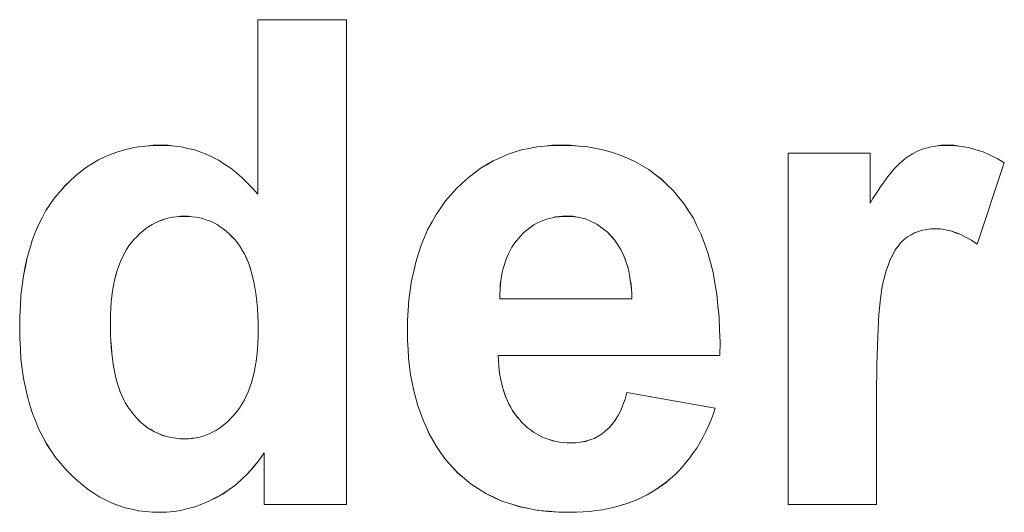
# Model space of a CAD drawing. Extents: x 229 to 926, y 37 to 878.
# Tile 157 of 194: x 363.33 to 368.41, y 819.52 to 822.06. Entities that reach past the tile are written whole.
import ezdxf

# ---------------------------------------------------------------- set-up
doc = ezdxf.new("R2010")
doc.units = 0
doc.layers.get('0').update_dxf_attribs({"lineweight": 13})
doc.layers.add('Beschriftung', color=7, linetype='Continuous', lineweight=25)
doc.layers.add('Beschriftung-A03ENJ5NI0', color=7, linetype='Continuous', lineweight=25)

# ---------------------------------------------------------------- blocks, each defined once
blk = doc.blocks.new('Referenz-A03ENJ5LI0', base_point=(255.7277, 65.704))
at = {"layer": 'Beschriftung', "color": 0, "lineweight": -2}
for p, q in [((364.5541, 821.1612), (364.5541, 822.0615)), ((364.5541, 822.0615), (365.0114, 822.0615)), ((365.0114, 822.0615), (365.0114, 819.5615)), ((363.9387, 821.4061), (363.9764, 821.4099)), ((363.9764, 821.4099), (364.0141, 821.4137)), ((364.0141, 821.4137), (364.0535, 821.4137)), ((364.0535, 821.4137), (364.0896, 821.4137)), ((364.0896, 821.4137), (364.1247, 821.4097)), ((364.1247, 821.4097), (364.1596, 821.4058)), ((365.9934, 821.4057), (366.0344, 821.4097)), ((366.0344, 821.4097), (366.0754, 821.4137)), ((366.0754, 821.4137), (366.1182, 821.4137)), ((366.1182, 821.4137), (366.1664, 821.4137)), ((366.1664, 821.4137), (366.2119, 821.4095)), ((366.2119, 821.4095), (366.2576, 821.4053)), ((368.0275, 821.4065), (368.0537, 821.41)), ((368.0537, 821.41), (368.0797, 821.4137)), ((368.0797, 821.4137), (368.1072, 821.4137)), ((368.1072, 821.4137), (368.1461, 821.4137)), ((368.1461, 821.4137), (368.1842, 821.408)), ((368.1842, 821.408), (368.2224, 821.4023)), ((363.7655, 821.3537), (363.7981, 821.3687)), ((363.7981, 821.3687), (363.8324, 821.3799)), ((363.8324, 821.3799), (363.8667, 821.3912)), ((363.8667, 821.3912), (363.9027, 821.3986)), ((363.9027, 821.3986), (363.9387, 821.4061)), ((364.1596, 821.4058), (364.1933, 821.3979)), ((364.1933, 821.3979), (364.227, 821.39)), ((364.227, 821.39), (364.2595, 821.3781)), ((364.2595, 821.3781), (364.292, 821.3663)), ((364.292, 821.3663), (364.3233, 821.3505)), ((365.8051, 821.3499), (365.8406, 821.3659)), ((365.8406, 821.3659), (365.8779, 821.3778)), ((365.8779, 821.3778), (365.9151, 821.3898)), ((365.9151, 821.3898), (365.9543, 821.3977)), ((365.9543, 821.3977), (365.9934, 821.4057)), ((366.2576, 821.4053), (366.3006, 821.397)), ((366.3006, 821.397), (366.3436, 821.3886)), ((366.3436, 821.3886), (366.3842, 821.3761)), ((366.3842, 821.3761), (366.4246, 821.3635)), ((366.4246, 821.3635), (366.4627, 821.3469)), ((367.2907, 819.5615), (367.2907, 821.3736)), ((367.2907, 821.3736), (367.7154, 821.3736)), ((367.7154, 821.3736), (367.7154, 821.1161)), ((367.8997, 821.3489), (367.9105, 821.3561)), ((367.9105, 821.3561), (367.9322, 821.3705)), ((367.9322, 821.3705), (367.9553, 821.3813)), ((367.9553, 821.3813), (367.9784, 821.3921)), ((367.9784, 821.3921), (368.003, 821.3993)), ((368.003, 821.3993), (368.0275, 821.4065)), ((368.2224, 821.4023), (368.2598, 821.391)), ((368.2598, 821.391), (368.2973, 821.3797)), ((368.2973, 821.3797), (368.334, 821.3627)), ((368.334, 821.3627), (368.3707, 821.3457)), ((363.671, 821.3014), (363.7019, 821.32)), ((363.7019, 821.32), (363.7329, 821.3388)), ((363.7329, 821.3388), (363.7655, 821.3537)), ((364.3233, 821.3505), (364.3546, 821.3348)), ((364.3546, 821.3348), (364.3846, 821.3151)), ((364.3846, 821.3151), (364.4147, 821.2954)), ((365.7026, 821.2942), (365.7362, 821.3141)), ((365.7362, 821.3141), (365.7697, 821.334)), ((365.7697, 821.334), (365.8051, 821.3499)), ((366.4627, 821.3469), (366.5006, 821.3303)), ((366.5006, 821.3303), (366.536, 821.3094)), ((366.536, 821.3094), (366.5715, 821.2885)), ((367.8425, 821.2954), (367.8543, 821.3084)), ((367.8543, 821.3084), (367.8658, 821.3195)), ((367.8658, 821.3195), (367.8773, 821.3306)), ((367.8773, 821.3306), (367.8884, 821.3397)), ((367.8884, 821.3397), (367.8997, 821.3489)), ((368.4068, 821.3231), (368.2661, 820.9046)), ((368.3707, 821.3457), (368.4068, 821.3231)), ((363.5852, 821.2302), (363.6127, 821.2564)), ((363.6127, 821.2564), (363.6418, 821.279)), ((363.6418, 821.279), (363.671, 821.3014)), ((364.4147, 821.2954), (364.4436, 821.2716)), ((364.4436, 821.2716), (364.4724, 821.248)), ((365.6391, 821.2464), (365.6708, 821.2703)), ((365.6708, 821.2703), (365.7026, 821.2942)), ((366.5715, 821.2885), (366.6045, 821.2636)), ((366.6045, 821.2636), (366.6373, 821.2385)), ((367.8062, 821.2523), (367.8184, 821.2673)), ((367.8184, 821.2673), (367.8306, 821.2823)), ((367.8306, 821.2823), (367.8425, 821.2954)), ((363.5319, 821.1741), (363.5576, 821.2041)), ((363.5576, 821.2041), (363.5852, 821.2302)), ((364.4724, 821.248), (364.5, 821.2204)), ((364.5, 821.2204), (364.5277, 821.1928)), ((365.5794, 821.1906), (365.6092, 821.2185)), ((365.6092, 821.2185), (365.6391, 821.2464)), ((366.6373, 821.2385), (366.6677, 821.2094)), ((366.6677, 821.2094), (366.698, 821.1801)), ((367.7682, 821.1995), (367.7811, 821.2185)), ((367.7811, 821.2185), (367.7936, 821.2353)), ((367.7936, 821.2353), (367.8062, 821.2523)), ((363.506, 821.1442), (363.5319, 821.1741)), ((364.5277, 821.1928), (364.5541, 821.1612)), ((365.5233, 821.127), (365.5513, 821.1588)), ((365.5513, 821.1588), (365.5794, 821.1906)), ((366.698, 821.1801), (366.7259, 821.1469)), ((367.729, 821.1389), (367.7421, 821.1598)), ((367.7421, 821.1598), (367.7553, 821.1806)), ((367.7553, 821.1806), (367.7682, 821.1995)), ((363.4609, 821.0774), (363.4835, 821.1108)), ((363.4835, 821.1108), (363.506, 821.1442)), ((365.4987, 821.0921), (365.5233, 821.127)), ((366.7259, 821.1469), (366.7536, 821.1135)), ((366.7536, 821.1135), (366.7778, 821.0757)), ((367.7154, 821.1161), (367.729, 821.1389)), ((363.4416, 821.0406), (363.4609, 821.0774)), ((365.4533, 821.0191), (365.4742, 821.0572)), ((365.4742, 821.0572), (365.4987, 821.0921)), ((366.7778, 821.0757), (366.802, 821.0379)), ((363.4061, 820.9635), (363.4222, 821.0037)), ((363.4222, 821.0037), (363.4416, 821.0406)), ((364.0088, 821.0055), (363.9926, 820.9948)), ((364.0258, 821.0139), (364.0088, 821.0055)), ((364.0427, 821.0224), (364.0258, 821.0139)), ((364.0606, 821.0287), (364.0427, 821.0224)), ((364.0783, 821.0351), (364.0606, 821.0287)), ((364.097, 821.0393), (364.0783, 821.0351)), ((364.1156, 821.0435), (364.097, 821.0393)), ((364.135, 821.0457), (364.1156, 821.0435)), ((364.1545, 821.0478), (364.135, 821.0457)), ((364.1748, 821.0478), (364.1545, 821.0478)), ((364.1957, 821.0478), (364.1748, 821.0478)), ((364.2156, 821.0456), (364.1957, 821.0478)), ((364.2356, 821.0435), (364.2156, 821.0456)), ((364.2546, 821.0392), (364.2356, 821.0435)), ((364.2736, 821.0349), (364.2546, 821.0392)), ((364.2916, 821.0285), (364.2736, 821.0349)), ((364.3097, 821.0221), (364.2916, 821.0285)), ((364.3268, 821.0135), (364.3097, 821.0221)), ((364.344, 821.0049), (364.3268, 821.0135)), ((364.3601, 820.9942), (364.344, 821.0049)), ((365.4322, 820.9812), (365.4533, 821.0191)), ((365.9795, 821.0031), (365.9649, 820.9942)), ((365.9942, 821.012), (365.9795, 821.0031)), ((366.0095, 821.0193), (365.9942, 821.012)), ((366.025, 821.0263), (366.0095, 821.0193)), ((366.0412, 821.0316), (366.025, 821.0263)), ((366.0574, 821.0371), (366.0412, 821.0316)), ((366.0744, 821.0406), (366.0574, 821.0371)), ((366.0915, 821.0442), (366.0744, 821.0406)), ((366.1093, 821.046), (366.0915, 821.0442)), ((366.1272, 821.0478), (366.1093, 821.046)), ((366.1458, 821.0478), (366.1272, 821.0478)), ((366.1807, 821.0478), (366.1458, 821.0478)), ((366.213, 821.041), (366.1807, 821.0478)), ((366.2453, 821.0343), (366.213, 821.041)), ((366.2748, 821.0207), (366.2453, 821.0343)), ((366.3045, 821.0072), (366.2748, 821.0207)), ((366.3314, 820.9868), (366.3045, 821.0072)), ((366.802, 821.0379), (366.8226, 820.9957)), ((363.3899, 820.9232), (363.4061, 820.9635)), ((363.9458, 820.9588), (363.9314, 820.944)), ((363.9612, 820.9715), (363.9458, 820.9588)), ((363.9765, 820.9842), (363.9612, 820.9715)), ((363.9926, 820.9948), (363.9765, 820.9842)), ((364.3764, 820.9834), (364.3601, 820.9942)), ((364.3916, 820.9705), (364.3764, 820.9834)), ((364.4068, 820.9578), (364.3916, 820.9705)), ((364.4211, 820.9428), (364.4068, 820.9578)), ((365.4147, 820.9401), (365.4322, 820.9812)), ((365.9243, 820.9602), (365.9114, 820.9477)), ((365.9373, 820.9728), (365.9243, 820.9602)), ((365.9512, 820.9834), (365.9373, 820.9728)), ((365.9649, 820.9942), (365.9512, 820.9834)), ((366.3584, 820.9665), (366.3314, 820.9868)), ((366.3827, 820.9394), (366.3584, 820.9665)), ((366.8226, 820.9957), (366.8432, 820.9535)), ((366.8432, 820.9535), (366.8601, 820.9068)), ((367.9255, 820.9518), (367.9071, 820.9414)), ((367.9439, 820.9622), (367.9255, 820.9518)), ((367.9641, 820.9691), (367.9439, 820.9622)), ((367.9844, 820.976), (367.9641, 820.9691)), ((368.0065, 820.9795), (367.9844, 820.976)), ((368.0285, 820.983), (368.0065, 820.9795)), ((368.0525, 820.983), (368.0285, 820.983)), ((368.0771, 820.983), (368.0525, 820.983)), ((368.1028, 820.9781), (368.0771, 820.983)), ((368.1286, 820.9732), (368.1028, 820.9781)), ((368.1552, 820.9633), (368.1286, 820.9732)), ((368.1819, 820.9536), (368.1552, 820.9633)), ((368.2096, 820.9389), (368.1819, 820.9536)), ((363.377, 820.8794), (363.3899, 820.9232)), ((363.9031, 820.9123), (363.8894, 820.8953)), ((363.9168, 820.9292), (363.9031, 820.9123)), ((363.9314, 820.944), (363.9168, 820.9292)), ((364.4355, 820.9278), (364.4211, 820.9428)), ((364.4488, 820.9106), (364.4355, 820.9278)), ((364.4622, 820.8934), (364.4488, 820.9106)), ((365.3832, 820.8552), (365.3972, 820.8993)), ((365.3972, 820.8993), (365.4147, 820.9401)), ((365.8764, 820.9036), (365.8658, 820.888)), ((365.887, 820.9192), (365.8764, 820.9036)), ((365.8992, 820.9334), (365.887, 820.9192)), ((365.9114, 820.9477), (365.8992, 820.9334)), ((366.3949, 820.9259), (366.3827, 820.9394)), ((366.4057, 820.9108), (366.3949, 820.9259)), ((366.4163, 820.8957), (366.4057, 820.9108)), ((366.8601, 820.9068), (366.877, 820.8601)), ((367.8739, 820.9137), (367.8591, 820.8943)), ((367.8905, 820.9276), (367.8739, 820.9137)), ((367.9071, 820.9414), (367.8905, 820.9276)), ((368.2374, 820.9241), (368.2096, 820.9389)), ((368.2661, 820.9046), (368.2374, 820.9241)), ((363.3642, 820.8357), (363.377, 820.8794)), ((363.8656, 820.8573), (363.8552, 820.8361)), ((363.8775, 820.8763), (363.8656, 820.8573)), ((363.8894, 820.8953), (363.8775, 820.8763)), ((364.474, 820.8736), (364.4622, 820.8934)), ((364.4857, 820.8537), (364.474, 820.8736)), ((364.4956, 820.831), (364.4857, 820.8537)), ((365.3692, 820.8111), (365.3832, 820.8552)), ((365.8476, 820.8543), (365.8402, 820.8361)), ((365.8567, 820.8712), (365.8476, 820.8543)), ((365.8658, 820.888), (365.8567, 820.8712)), ((366.4256, 820.879), (366.4163, 820.8957)), ((366.4349, 820.8623), (366.4256, 820.879)), ((366.4427, 820.8441), (366.4349, 820.8623)), ((366.877, 820.8601), (366.8903, 820.8091)), ((367.8312, 820.8499), (367.8181, 820.8248)), ((367.8443, 820.8749), (367.8312, 820.8499)), ((367.8591, 820.8943), (367.8443, 820.8749)), ((363.3545, 820.7885), (363.3642, 820.8357)), ((363.8449, 820.815), (363.8364, 820.7918)), ((363.8552, 820.8361), (363.8449, 820.815)), ((364.5056, 820.8084), (364.4956, 820.831)), ((364.5141, 820.783), (364.5056, 820.8084)), ((365.3587, 820.7639), (365.3692, 820.8111)), ((365.8266, 820.7986), (365.8206, 820.7793)), ((365.8326, 820.8181), (365.8266, 820.7986)), ((365.8402, 820.8361), (365.8326, 820.8181)), ((366.4506, 820.8259), (366.4427, 820.8441)), ((366.457, 820.8061), (366.4506, 820.8259)), ((366.4634, 820.7863), (366.457, 820.8061)), ((366.8903, 820.8091), (366.9036, 820.758)), ((367.8181, 820.8248), (367.8068, 820.7942)), ((363.3448, 820.7413), (363.3545, 820.7885)), ((363.8279, 820.7686), (363.8211, 820.7434)), ((363.8364, 820.7918), (363.8279, 820.7686)), ((364.5224, 820.7577), (364.5141, 820.783)), ((364.5291, 820.7297), (364.5224, 820.7577)), ((365.3482, 820.7169), (365.3587, 820.7639)), ((365.8162, 820.7586), (365.8117, 820.7379)), ((365.8206, 820.7793), (365.8162, 820.7586)), ((366.4683, 820.7649), (366.4634, 820.7863)), ((366.4732, 820.7436), (366.4683, 820.7649)), ((366.9036, 820.758), (366.9132, 820.7025)), ((367.7956, 820.7635), (367.786, 820.7273)), ((367.8068, 820.7942), (367.7956, 820.7635)), ((363.3383, 820.6907), (363.3448, 820.7413)), ((363.8142, 820.718), (363.809, 820.6906)), ((363.8211, 820.7434), (363.8142, 820.718)), ((364.5358, 820.7016), (364.5291, 820.7297)), ((364.5409, 820.6708), (364.5358, 820.7016)), ((365.3411, 820.6667), (365.3482, 820.7169)), ((365.8089, 820.7158), (365.8059, 820.6939)), ((365.8117, 820.7379), (365.8089, 820.7158)), ((366.4767, 820.7207), (366.4732, 820.7436)), ((366.4802, 820.6978), (366.4767, 820.7207)), ((366.4823, 820.6734), (366.4802, 820.6978)), ((366.9132, 820.7025), (366.9229, 820.6469)), ((367.7813, 820.7093), (367.7772, 820.6862)), ((367.786, 820.7273), (367.7813, 820.7093)), ((363.3319, 820.64), (363.3383, 820.6907)), ((363.8039, 820.6632), (363.8006, 820.6338)), ((363.809, 820.6906), (363.8039, 820.6632)), ((364.5458, 820.64), (364.5409, 820.6708)), ((365.3341, 820.6166), (365.3411, 820.6667)), ((365.8046, 820.6706), (365.8033, 820.6474)), ((365.8033, 820.6474), (365.8035, 820.6228)), ((365.8059, 820.6939), (365.8046, 820.6706)), ((366.4843, 820.6488), (366.4823, 820.6734)), ((366.4849, 820.6228), (366.4843, 820.6488)), ((366.9229, 820.6469), (366.929, 820.5869)), ((367.773, 820.663), (367.7694, 820.6351)), ((367.7772, 820.6862), (367.773, 820.663)), ((363.3288, 820.586), (363.3319, 820.64)), ((363.7971, 820.6043), (363.7954, 820.5727)), ((363.8006, 820.6338), (363.7971, 820.6043)), ((364.5492, 820.6065), (364.5458, 820.64)), ((364.5526, 820.5729), (364.5492, 820.6065)), ((365.3306, 820.5634), (365.3341, 820.6166)), ((365.8035, 820.6228), (366.4849, 820.6228)), ((367.7658, 820.607), (367.7629, 820.5741)), ((367.7694, 820.6351), (367.7658, 820.607)), ((363.3255, 820.5319), (363.3288, 820.586)), ((363.7954, 820.5727), (363.7937, 820.5411)), ((364.5542, 820.5367), (364.5526, 820.5729)), ((365.3271, 820.5101), (365.3306, 820.5634)), ((366.929, 820.5869), (366.935, 820.527)), ((367.7629, 820.5741), (367.76, 820.5411)), ((363.3255, 820.4743), (363.3255, 820.5319)), ((363.7937, 820.5411), (363.7937, 820.5075)), ((363.7937, 820.5075), (363.7937, 820.4712)), ((364.5559, 820.5005), (364.5542, 820.5367)), ((364.5559, 820.4615), (364.5559, 820.5005)), ((365.3271, 820.4539), (365.3271, 820.5101)), ((366.935, 820.527), (366.9374, 820.4626)), ((367.7575, 820.5032), (367.7551, 820.4653)), ((367.76, 820.5411), (367.7575, 820.5032)), ((363.3255, 820.4181), (363.3255, 820.4743)), ((363.7937, 820.4712), (363.7949, 820.4375)), ((364.5559, 820.4265), (364.5559, 820.4615)), ((365.3271, 820.4068), (365.3271, 820.4539)), ((366.9374, 820.4626), (366.9399, 820.3982)), ((367.7551, 820.4653), (367.7534, 820.4224)), ((363.3288, 820.365), (363.3255, 820.4181)), ((363.7949, 820.4375), (363.7961, 820.4038)), ((363.7961, 820.4038), (363.7984, 820.3725)), ((364.5525, 820.361), (364.5542, 820.3938)), ((364.5542, 820.3938), (364.5559, 820.4265)), ((365.3298, 820.3618), (365.3271, 820.4068)), ((366.9399, 820.3982), (366.9386, 820.3294)), ((367.7534, 820.4224), (367.7516, 820.3795)), ((363.3321, 820.3118), (363.3288, 820.365)), ((363.7984, 820.3725), (363.8008, 820.3414)), ((363.8008, 820.3414), (363.8043, 820.3127)), ((364.549, 820.3303), (364.5525, 820.361)), ((365.3325, 820.3167), (365.3298, 820.3618)), ((367.7516, 820.3795), (367.7503, 820.3317)), ((363.3387, 820.2618), (363.3321, 820.3118)), ((363.8043, 820.3127), (363.808, 820.284)), ((364.5404, 820.2713), (364.5456, 820.2997)), ((364.5456, 820.2997), (364.549, 820.3303)), ((365.3378, 820.2737), (365.3325, 820.3167)), ((366.9386, 820.3294), (365.7954, 820.3294)), ((365.7954, 820.3294), (365.7959, 820.3028)), ((365.7959, 820.3028), (365.7981, 820.2777)), ((367.7503, 820.3317), (367.7492, 820.2838)), ((363.3454, 820.2117), (363.3387, 820.2618)), ((363.808, 820.284), (363.8127, 820.2577)), ((363.8127, 820.2577), (363.8175, 820.2315)), ((364.5283, 820.2166), (364.5352, 820.2429)), ((364.5352, 820.2429), (364.5404, 820.2713)), ((365.3431, 820.2306), (365.3378, 820.2737)), ((365.7981, 820.2777), (365.8004, 820.2525)), ((365.8004, 820.2525), (365.8041, 820.2288)), ((367.7492, 820.2838), (367.7486, 820.231)), ((363.3553, 820.1648), (363.3454, 820.2117)), ((363.8175, 820.2315), (363.8234, 820.2078)), ((363.8234, 820.2078), (363.8294, 820.1842)), ((364.5128, 820.1663), (364.5214, 820.1904)), ((364.5214, 820.1904), (364.5283, 820.2166)), ((365.3511, 820.1896), (365.3431, 820.2306)), ((365.3591, 820.1485), (365.3511, 820.1896)), ((365.8041, 820.2288), (365.8078, 820.2052)), ((365.8078, 820.2052), (365.8131, 820.183)), ((367.7486, 820.231), (367.7481, 820.1783)), ((363.3653, 820.1178), (363.3553, 820.1648)), ((363.8294, 820.1842), (363.8365, 820.1629)), ((363.8365, 820.1629), (363.8437, 820.1417)), ((363.8437, 820.1417), (363.8521, 820.1231)), ((364.4939, 820.1203), (364.5042, 820.1422)), ((364.5042, 820.1422), (364.5128, 820.1663)), ((365.3698, 820.1096), (365.3591, 820.1485)), ((365.8131, 820.183), (365.8185, 820.1608)), ((365.8185, 820.1608), (365.8254, 820.1401)), ((365.8254, 820.1401), (365.8324, 820.1194)), ((366.4502, 820.1048), (366.4596, 820.1389)), ((366.4596, 820.1389), (366.915, 820.0589)), ((367.7481, 820.1783), (367.7481, 820.1206)), ((363.3785, 820.074), (363.3653, 820.1178)), ((363.8521, 820.1231), (363.8604, 820.1043)), ((363.8604, 820.1043), (363.8699, 820.0882)), ((363.8699, 820.0882), (363.8837, 820.0647)), ((364.4715, 820.0786), (364.4835, 820.0984)), ((364.4835, 820.0984), (364.4939, 820.1203)), ((365.3805, 820.0706), (365.3698, 820.1096)), ((365.8324, 820.1194), (365.8408, 820.1001)), ((365.8408, 820.1001), (365.8492, 820.081)), ((366.4386, 820.0753), (366.4502, 820.1048)), ((367.7481, 820.1206), (367.7481, 819.5615)), ((363.3917, 820.0302), (363.3785, 820.074)), ((363.8837, 820.0647), (363.8989, 820.0442)), ((363.8989, 820.0442), (363.914, 820.0236)), ((364.4318, 820.0236), (364.4456, 820.0412)), ((364.4456, 820.0412), (364.4594, 820.0589)), ((364.4594, 820.0589), (364.4715, 820.0786)), ((365.3938, 820.0336), (365.3805, 820.0706)), ((365.8492, 820.081), (365.8593, 820.0632)), ((365.8593, 820.0632), (365.8693, 820.0454)), ((365.8693, 820.0454), (365.8809, 820.0292)), ((366.4133, 820.0212), (366.4271, 820.046)), ((366.4271, 820.046), (366.4386, 820.0753)), ((366.915, 820.0589), (366.9041, 820.026)), ((363.4083, 819.9894), (363.3917, 820.0302)), ((363.4249, 819.9487), (363.4083, 819.9894)), ((363.914, 820.0236), (363.9305, 820.0061)), ((363.9305, 820.0061), (363.947, 819.9886)), ((363.947, 819.9886), (363.9649, 819.9739)), ((364.3875, 819.9798), (364.4028, 819.9929)), ((364.4028, 819.9929), (364.4173, 820.0083)), ((364.4173, 820.0083), (364.4318, 820.0236)), ((365.4072, 819.9967), (365.3938, 820.0336)), ((365.4232, 819.9617), (365.4072, 819.9967)), ((365.8809, 820.0292), (365.8925, 820.0129)), ((365.8925, 820.0129), (365.9058, 819.9981)), ((365.9058, 819.9981), (365.9189, 819.9832)), ((366.3834, 819.9765), (366.3994, 819.9965)), ((366.3994, 819.9965), (366.4133, 820.0212)), ((366.8915, 819.9951), (366.879, 819.9643)), ((366.9041, 820.026), (366.8915, 819.9951)), ((363.4447, 819.911), (363.4249, 819.9487)), ((363.9649, 819.9739), (363.9828, 819.9593)), ((363.9828, 819.9593), (364.002, 819.9475)), ((364.002, 819.9475), (364.0213, 819.9358)), ((364.0213, 819.9358), (364.042, 819.927)), ((364.3068, 819.927), (364.3236, 819.9358)), ((364.3236, 819.9358), (364.3403, 819.9446)), ((364.3403, 819.9446), (364.3563, 819.9557)), ((364.3563, 819.9557), (364.3723, 819.9666)), ((364.3723, 819.9666), (364.3875, 819.9798)), ((365.4391, 819.9268), (365.4232, 819.9617)), ((365.9189, 819.9832), (365.9329, 819.9704)), ((365.9329, 819.9704), (365.947, 819.9574)), ((365.947, 819.9574), (365.9618, 819.9463)), ((365.9618, 819.9463), (365.9766, 819.9352)), ((365.9766, 819.9352), (365.9922, 819.926)), ((366.3309, 819.9257), (366.3491, 819.9411)), ((366.3491, 819.9411), (366.3674, 819.9564)), ((366.3674, 819.9564), (366.3834, 819.9765)), ((366.8648, 819.9353), (366.8506, 819.9064)), ((366.879, 819.9643), (366.8648, 819.9353)), ((363.4646, 819.8734), (363.4447, 819.911)), ((364.042, 819.927), (364.0625, 819.9182)), ((364.0625, 819.9182), (364.0846, 819.9124)), ((364.0846, 819.9124), (364.1065, 819.9065)), ((364.1065, 819.9065), (364.1299, 819.9036)), ((364.1299, 819.9036), (364.1532, 819.9007)), ((364.1532, 819.9007), (364.178, 819.9007)), ((364.178, 819.9007), (364.1977, 819.9007)), ((364.1977, 819.9007), (364.2166, 819.9029)), ((364.2166, 819.9029), (364.2356, 819.9051)), ((364.2356, 819.9051), (364.2537, 819.9094)), ((364.2537, 819.9094), (364.2719, 819.9139)), ((364.2719, 819.9139), (364.2894, 819.9204)), ((364.2894, 819.9204), (364.3068, 819.927)), ((365.4578, 819.8938), (365.4391, 819.9268)), ((365.4765, 819.8609), (365.4578, 819.8938)), ((365.9922, 819.926), (366.0078, 819.9167)), ((366.0078, 819.9167), (366.0244, 819.9093)), ((366.0244, 819.9093), (366.0408, 819.9019)), ((366.0408, 819.9019), (366.058, 819.8964)), ((366.058, 819.8964), (366.0753, 819.8908)), ((366.0753, 819.8908), (366.0933, 819.887)), ((366.0933, 819.887), (366.1114, 819.8834)), ((366.1114, 819.8834), (366.1303, 819.8816)), ((366.1956, 819.8797), (366.2203, 819.8835)), ((366.2203, 819.8835), (366.245, 819.8874)), ((366.245, 819.8874), (366.2675, 819.895)), ((366.2675, 819.895), (366.29, 819.9027)), ((366.29, 819.9027), (366.3104, 819.9143)), ((366.3104, 819.9143), (366.3309, 819.9257)), ((366.8506, 819.9064), (366.8349, 819.8794)), ((363.4879, 819.8388), (363.4646, 819.8734)), ((363.5111, 819.8043), (363.4879, 819.8388)), ((365.4978, 819.83), (365.4765, 819.8609)), ((366.1303, 819.8816), (366.1491, 819.8797)), ((366.1491, 819.8797), (366.1688, 819.8797)), ((366.1688, 819.8797), (366.1956, 819.8797)), ((366.8192, 819.8525), (366.8018, 819.8275)), ((366.8349, 819.8794), (366.8192, 819.8525)), ((363.5376, 819.7729), (363.5111, 819.8043)), ((364.5603, 819.7887), (364.5315, 819.7549)), ((364.5868, 819.8275), (364.5603, 819.7887)), ((364.5868, 819.5615), (364.5868, 819.8275)), ((365.5249, 819.7914), (365.4978, 819.83)), ((365.5555, 819.7577), (365.5249, 819.7914)), ((366.7846, 819.8025), (366.7656, 819.7794)), ((366.8018, 819.8275), (366.7846, 819.8025)), ((363.5641, 819.7415), (363.5376, 819.7729)), ((363.5919, 819.714), (363.5641, 819.7415)), ((364.5315, 819.7549), (364.5027, 819.7212)), ((365.5861, 819.724), (365.5555, 819.7577)), ((366.7263, 819.7353), (366.7058, 819.7142)), ((366.7468, 819.7564), (366.7263, 819.7353)), ((366.7656, 819.7794), (366.7468, 819.7564)), ((363.6198, 819.6865), (363.5919, 819.714)), ((363.6489, 819.6629), (363.6198, 819.6865)), ((364.4716, 819.6923), (364.4404, 819.6634)), ((364.5027, 819.7212), (364.4716, 819.6923)), ((365.6205, 819.695), (365.5861, 819.724)), ((365.6549, 819.6661), (365.6205, 819.695)), ((366.6837, 819.6952), (366.6616, 819.6759)), ((366.7058, 819.7142), (366.6837, 819.6952)), ((363.6781, 819.6394), (363.6489, 819.6629)), ((363.7086, 819.6197), (363.6781, 819.6394)), ((364.4068, 819.6396), (364.3733, 819.6157)), ((364.4404, 819.6634), (364.4068, 819.6396)), ((365.6928, 819.642), (365.6549, 819.6661)), ((365.7308, 819.6179), (365.6928, 819.642)), ((366.6143, 819.6417), (366.5891, 819.6267)), ((366.6379, 819.6588), (366.6143, 819.6417)), ((366.6616, 819.6759), (366.6379, 819.6588)), ((363.7392, 819.6), (363.7086, 819.6197)), ((363.7711, 819.5844), (363.7392, 819.6)), ((363.8028, 819.5686), (363.7711, 819.5844)), ((364.3013, 819.5781), (364.2652, 819.5639)), ((364.3372, 819.5969), (364.3013, 819.5781)), ((364.3733, 819.6157), (364.3372, 819.5969)), ((365.7725, 819.5986), (365.7308, 819.6179)), ((365.8141, 819.5793), (365.7725, 819.5986)), ((365.8594, 819.5648), (365.8141, 819.5793)), ((366.5107, 819.5859), (366.4826, 819.5752)), ((366.5374, 819.5988), (366.5107, 819.5859)), ((366.5639, 819.6117), (366.5374, 819.5988)), ((366.5891, 819.6267), (366.5639, 819.6117)), ((363.8361, 819.5568), (363.8028, 819.5686)), ((363.8692, 819.545), (363.8361, 819.5568)), ((363.9038, 819.5372), (363.8692, 819.545)), ((363.9382, 819.5293), (363.9038, 819.5372)), ((363.9741, 819.5254), (363.9382, 819.5293)), ((364.1565, 819.5309), (364.1201, 819.5262)), ((364.1928, 819.5403), (364.1565, 819.5309)), ((364.2291, 819.5497), (364.1928, 819.5403)), ((364.2652, 819.5639), (364.2291, 819.5497)), ((365.0114, 819.5615), (364.5868, 819.5615)), ((365.9047, 819.5504), (365.8594, 819.5648)), ((365.9536, 819.5407), (365.9047, 819.5504)), ((366.0027, 819.5311), (365.9536, 819.5407)), ((366.0553, 819.5263), (366.0027, 819.5311)), ((366.3004, 819.53), (366.2679, 819.5258)), ((366.333, 819.5344), (366.3004, 819.53)), ((366.3641, 819.5407), (366.333, 819.5344)), ((366.3952, 819.5473), (366.3641, 819.5407)), ((366.4248, 819.5557), (366.3952, 819.5473)), ((366.4544, 819.5644), (366.4248, 819.5557)), ((366.4826, 819.5752), (366.4544, 819.5644)), ((367.7481, 819.5615), (367.2907, 819.5615)), ((364.01, 819.5215), (363.9741, 819.5254)), ((364.0471, 819.5215), (364.01, 819.5215)), ((364.0837, 819.5215), (364.0471, 819.5215)), ((364.1201, 819.5262), (364.0837, 819.5215)), ((366.1079, 819.5215), (366.0553, 819.5263)), ((366.1641, 819.5215), (366.1079, 819.5215)), ((366.1997, 819.5215), (366.1641, 819.5215)), ((366.2338, 819.5236), (366.1997, 819.5215)), ((366.2679, 819.5258), (366.2338, 819.5236))]:
    blk.add_line(p, q, dxfattribs=at)
blk = doc.blocks.new('Referenz-A03ENJ62I0', base_point=(255.7277, 65.7055))
at = {"layer": 'Beschriftung-A03ENJ5NI0', "color": 0, "lineweight": -2}
for p, q in [((364.5541, 821.161), (364.5541, 822.0613)), ((364.5541, 822.0613), (365.0114, 822.0613)), ((365.0114, 822.0613), (365.0114, 819.5613)), ((363.9388, 821.4059), (363.9764, 821.4097)), ((363.9764, 821.4097), (364.0142, 821.4135)), ((364.0142, 821.4135), (364.0535, 821.4135)), ((364.0535, 821.4135), (364.0897, 821.4135)), ((364.0897, 821.4135), (364.1247, 821.4095)), ((364.1247, 821.4095), (364.1596, 821.4056)), ((365.9935, 821.4055), (366.0344, 821.4095)), ((366.0344, 821.4095), (366.0754, 821.4135)), ((366.0754, 821.4135), (366.1183, 821.4135)), ((366.1183, 821.4135), (366.1664, 821.4135)), ((366.1664, 821.4135), (366.212, 821.4093)), ((366.212, 821.4093), (366.2576, 821.4051)), ((368.0276, 821.4063), (368.0537, 821.4098)), ((368.0537, 821.4098), (368.0797, 821.4135)), ((368.0797, 821.4135), (368.1072, 821.4135)), ((368.1072, 821.4135), (368.1462, 821.4135)), ((368.1462, 821.4135), (368.1843, 821.4078)), ((368.1843, 821.4078), (368.2225, 821.4021)), ((363.7655, 821.3535), (363.7981, 821.3685)), ((363.7981, 821.3685), (363.8324, 821.3797)), ((363.8324, 821.3797), (363.8668, 821.391)), ((363.8668, 821.391), (363.9027, 821.3984)), ((363.9027, 821.3984), (363.9388, 821.4059)), ((364.1596, 821.4056), (364.1934, 821.3976)), ((364.1934, 821.3976), (364.2271, 821.3898)), ((364.2271, 821.3898), (364.2595, 821.3779)), ((364.2595, 821.3779), (364.292, 821.3661)), ((364.292, 821.3661), (364.3234, 821.3503)), ((365.8052, 821.3497), (365.8406, 821.3657)), ((365.8406, 821.3657), (365.8779, 821.3776)), ((365.8779, 821.3776), (365.9152, 821.3896)), ((365.9152, 821.3896), (365.9543, 821.3975)), ((365.9543, 821.3975), (365.9935, 821.4055)), ((366.2576, 821.4051), (366.3006, 821.3968)), ((366.3006, 821.3968), (366.3437, 821.3884)), ((366.3437, 821.3884), (366.3842, 821.3759)), ((366.3842, 821.3759), (366.4247, 821.3633)), ((366.4247, 821.3633), (366.4627, 821.3467)), ((367.2908, 819.5613), (367.2908, 821.3734)), ((367.2908, 821.3734), (367.7154, 821.3734)), ((367.7154, 821.3734), (367.7154, 821.1158)), ((367.9105, 821.3559), (367.9322, 821.3703)), ((367.9322, 821.3703), (367.9553, 821.381)), ((367.9553, 821.381), (367.9784, 821.3918)), ((367.9784, 821.3918), (368.003, 821.399)), ((368.003, 821.399), (368.0276, 821.4063)), ((368.2225, 821.4021), (368.2598, 821.3908)), ((368.2598, 821.3908), (368.2974, 821.3795)), ((368.2974, 821.3795), (368.334, 821.3625)), ((368.334, 821.3625), (368.3708, 821.3455)), ((363.6711, 821.3012), (363.702, 821.3198)), ((363.702, 821.3198), (363.7329, 821.3386)), ((363.7329, 821.3386), (363.7655, 821.3535)), ((364.3234, 821.3503), (364.3546, 821.3346)), ((364.3546, 821.3346), (364.3846, 821.3149)), ((364.3846, 821.3149), (364.4147, 821.2952)), ((365.7026, 821.294), (365.7362, 821.3139)), ((365.7362, 821.3139), (365.7698, 821.3338)), ((365.7698, 821.3338), (365.8052, 821.3497)), ((366.4627, 821.3467), (366.5006, 821.3301)), ((366.5006, 821.3301), (366.5361, 821.3092)), ((366.5361, 821.3092), (366.5715, 821.2883)), ((367.8425, 821.2952), (367.8543, 821.3082)), ((367.8543, 821.3082), (367.8658, 821.3193)), ((367.8658, 821.3193), (367.8773, 821.3304)), ((367.8773, 821.3304), (367.8885, 821.3395)), ((367.8885, 821.3395), (367.8997, 821.3487)), ((367.8997, 821.3487), (367.9105, 821.3559)), ((368.4069, 821.3229), (368.2662, 820.9044)), ((368.3708, 821.3455), (368.4069, 821.3229)), ((363.5852, 821.23), (363.6127, 821.2562)), ((363.6127, 821.2562), (363.6418, 821.2787)), ((363.6418, 821.2787), (363.6711, 821.3012)), ((364.4147, 821.2952), (364.4436, 821.2714)), ((364.4436, 821.2714), (364.4724, 821.2478)), ((365.6391, 821.2462), (365.6708, 821.2701)), ((365.6708, 821.2701), (365.7026, 821.294)), ((366.5715, 821.2883), (366.6045, 821.2634)), ((366.6045, 821.2634), (366.6373, 821.2383)), ((367.8063, 821.2521), (367.8184, 821.2671)), ((367.8184, 821.2671), (367.8306, 821.2821)), ((367.8306, 821.2821), (367.8425, 821.2952)), ((363.5319, 821.1739), (363.5577, 821.2039)), ((363.5577, 821.2039), (363.5852, 821.23)), ((364.4724, 821.2478), (364.5, 821.2202)), ((364.5, 821.2202), (364.5277, 821.1926)), ((365.5794, 821.1904), (365.6093, 821.2183)), ((365.6093, 821.2183), (365.6391, 821.2462)), ((366.6373, 821.2383), (366.6677, 821.2092)), ((366.6677, 821.2092), (366.6981, 821.1799)), ((367.7682, 821.1993), (367.7811, 821.2183)), ((367.7811, 821.2183), (367.7936, 821.2351)), ((367.7936, 821.2351), (367.8063, 821.2521)), ((363.506, 821.144), (363.5319, 821.1739)), ((364.5277, 821.1926), (364.5541, 821.161)), ((365.5234, 821.1268), (365.5513, 821.1586)), ((365.5513, 821.1586), (365.5794, 821.1904)), ((366.6981, 821.1799), (366.7259, 821.1467)), ((367.729, 821.1387), (367.7421, 821.1595)), ((367.7421, 821.1595), (367.7554, 821.1804)), ((367.7554, 821.1804), (367.7682, 821.1993)), ((363.4609, 821.0772), (363.4835, 821.1106)), ((363.4835, 821.1106), (363.506, 821.144)), ((365.4988, 821.0919), (365.5234, 821.1268)), ((366.7259, 821.1467), (366.7537, 821.1133)), ((366.7537, 821.1133), (366.7778, 821.0755)), ((367.7154, 821.1158), (367.729, 821.1387)), ((363.4416, 821.0403), (363.4609, 821.0772)), ((365.4533, 821.0189), (365.4742, 821.0569)), ((365.4742, 821.0569), (365.4988, 821.0919)), ((366.7778, 821.0755), (366.8021, 821.0377)), ((363.4061, 820.9633), (363.4222, 821.0035)), ((363.4222, 821.0035), (363.4416, 821.0403)), ((364.0089, 821.0053), (363.9927, 820.9946)), ((364.0258, 821.0137), (364.0089, 821.0053)), ((364.0428, 821.0222), (364.0258, 821.0137)), ((364.0606, 821.0285), (364.0428, 821.0222)), ((364.0784, 821.0349), (364.0606, 821.0285)), ((364.097, 821.0391), (364.0784, 821.0349)), ((364.1156, 821.0433), (364.097, 821.0391)), ((364.1351, 821.0455), (364.1156, 821.0433)), ((364.1545, 821.0475), (364.1351, 821.0455)), ((364.1749, 821.0475), (364.1545, 821.0475)), ((364.1957, 821.0475), (364.1749, 821.0475)), ((364.2156, 821.0454), (364.1957, 821.0475)), ((364.2356, 821.0433), (364.2156, 821.0454)), ((364.2546, 821.039), (364.2356, 821.0433)), ((364.2736, 821.0347), (364.2546, 821.039)), ((364.2916, 821.0283), (364.2736, 821.0347)), ((364.3097, 821.0219), (364.2916, 821.0283)), ((364.3268, 821.0132), (364.3097, 821.0219)), ((364.344, 821.0047), (364.3268, 821.0132)), ((364.3601, 820.994), (364.344, 821.0047)), ((365.4322, 820.981), (365.4533, 821.0189)), ((365.9796, 821.0029), (365.965, 820.994)), ((365.9942, 821.0118), (365.9796, 821.0029)), ((366.0096, 821.019), (365.9942, 821.0118)), ((366.025, 821.0261), (366.0096, 821.019)), ((366.0412, 821.0314), (366.025, 821.0261)), ((366.0574, 821.0369), (366.0412, 821.0314)), ((366.0745, 821.0404), (366.0574, 821.0369)), ((366.0915, 821.0439), (366.0745, 821.0404)), ((366.1094, 821.0458), (366.0915, 821.0439)), ((366.1273, 821.0475), (366.1094, 821.0458)), ((366.1459, 821.0475), (366.1273, 821.0475)), ((366.1808, 821.0475), (366.1459, 821.0475)), ((366.2131, 821.0408), (366.1808, 821.0475)), ((366.2453, 821.0341), (366.2131, 821.0408)), ((366.2748, 821.0204), (366.2453, 821.0341)), ((366.3045, 821.007), (366.2748, 821.0204)), ((366.3314, 820.9866), (366.3045, 821.007)), ((366.8021, 821.0377), (366.8226, 820.9955)), ((363.39, 820.923), (363.4061, 820.9633)), ((363.9459, 820.9586), (363.9314, 820.9438)), ((363.9612, 820.9713), (363.9459, 820.9586)), ((363.9765, 820.984), (363.9612, 820.9713)), ((363.9927, 820.9946), (363.9765, 820.984)), ((364.3764, 820.9832), (364.3601, 820.994)), ((364.3917, 820.9703), (364.3764, 820.9832)), ((364.4069, 820.9576), (364.3917, 820.9703)), ((364.4211, 820.9426), (364.4069, 820.9576)), ((365.4147, 820.9399), (365.4322, 820.981)), ((365.9244, 820.96), (365.9114, 820.9475)), ((365.9374, 820.9726), (365.9244, 820.96)), ((365.9512, 820.9832), (365.9374, 820.9726)), ((365.965, 820.994), (365.9512, 820.9832)), ((366.3585, 820.9662), (366.3314, 820.9866)), ((366.3827, 820.9391), (366.3585, 820.9662)), ((366.8226, 820.9955), (366.8432, 820.9533)), ((366.8432, 820.9533), (366.8601, 820.9066)), ((367.9255, 820.9516), (367.9072, 820.9412)), ((367.9439, 820.962), (367.9255, 820.9516)), ((367.9642, 820.9689), (367.9439, 820.962)), ((367.9844, 820.9758), (367.9642, 820.9689)), ((368.0065, 820.9793), (367.9844, 820.9758)), ((368.0286, 820.9828), (368.0065, 820.9793)), ((368.0525, 820.9828), (368.0286, 820.9828)), ((368.0771, 820.9828), (368.0525, 820.9828)), ((368.1028, 820.9779), (368.0771, 820.9828)), ((368.1286, 820.973), (368.1028, 820.9779)), ((368.1552, 820.9631), (368.1286, 820.973)), ((368.1819, 820.9534), (368.1552, 820.9631)), ((368.2096, 820.9387), (368.1819, 820.9534)), ((363.3771, 820.8792), (363.39, 820.923)), ((363.9031, 820.9121), (363.8895, 820.8951)), ((363.9169, 820.929), (363.9031, 820.9121)), ((363.9314, 820.9438), (363.9169, 820.929)), ((364.4355, 820.9276), (364.4211, 820.9426)), ((364.4489, 820.9104), (364.4355, 820.9276)), ((364.4623, 820.8932), (364.4489, 820.9104)), ((365.3832, 820.855), (365.3973, 820.899)), ((365.3973, 820.899), (365.4147, 820.9399)), ((365.8764, 820.9034), (365.8658, 820.8878)), ((365.8871, 820.9189), (365.8764, 820.9034)), ((365.8992, 820.9332), (365.8871, 820.9189)), ((365.9114, 820.9475), (365.8992, 820.9332)), ((366.395, 820.9257), (366.3827, 820.9391)), ((366.4057, 820.9106), (366.395, 820.9257)), ((366.4164, 820.8954), (366.4057, 820.9106)), ((366.8601, 820.9066), (366.8771, 820.8599)), ((367.874, 820.9135), (367.8591, 820.894)), ((367.8906, 820.9274), (367.874, 820.9135)), ((367.9072, 820.9412), (367.8906, 820.9274)), ((368.2375, 820.9239), (368.2096, 820.9387)), ((368.2662, 820.9044), (368.2375, 820.9239)), ((363.3642, 820.8355), (363.3771, 820.8792)), ((363.8656, 820.8571), (363.8553, 820.8359)), ((363.8775, 820.8761), (363.8656, 820.8571)), ((363.8895, 820.8951), (363.8775, 820.8761)), ((364.474, 820.8734), (364.4623, 820.8932)), ((364.4857, 820.8535), (364.474, 820.8734)), ((364.4957, 820.8308), (364.4857, 820.8535)), ((365.3692, 820.8109), (365.3832, 820.855)), ((365.8477, 820.8541), (365.8402, 820.8359)), ((365.8567, 820.871), (365.8477, 820.8541)), ((365.8658, 820.8878), (365.8567, 820.871)), ((366.4257, 820.8788), (366.4164, 820.8954)), ((366.4349, 820.8621), (366.4257, 820.8788)), ((366.4427, 820.8439), (366.4349, 820.8621)), ((366.8771, 820.8599), (366.8904, 820.8089)), ((367.8312, 820.8497), (367.8182, 820.8246)), ((367.8443, 820.8747), (367.8312, 820.8497)), ((367.8591, 820.894), (367.8443, 820.8747)), ((363.3546, 820.7883), (363.3642, 820.8355)), ((363.845, 820.8148), (363.8365, 820.7916)), ((363.8553, 820.8359), (363.845, 820.8148)), ((364.5057, 820.8082), (364.4957, 820.8308)), ((364.5142, 820.7828), (364.5057, 820.8082)), ((365.3587, 820.7637), (365.3692, 820.8109)), ((365.8266, 820.7984), (365.8207, 820.7791)), ((365.8326, 820.8179), (365.8266, 820.7984)), ((365.8402, 820.8359), (365.8326, 820.8179)), ((366.4506, 820.8257), (366.4427, 820.8439)), ((366.457, 820.8058), (366.4506, 820.8257)), ((366.4634, 820.7861), (366.457, 820.8058)), ((366.8904, 820.8089), (366.9037, 820.7578)), ((367.8182, 820.8246), (367.8069, 820.7939)), ((363.3449, 820.7411), (363.3546, 820.7883)), ((363.8279, 820.7684), (363.8211, 820.7432)), ((363.8365, 820.7916), (363.8279, 820.7684)), ((364.5225, 820.7575), (364.5142, 820.7828)), ((364.5292, 820.7295), (364.5225, 820.7575)), ((365.3482, 820.7167), (365.3587, 820.7637)), ((365.8162, 820.7584), (365.8118, 820.7377)), ((365.8207, 820.7791), (365.8162, 820.7584)), ((366.4683, 820.7647), (366.4634, 820.7861)), ((366.4733, 820.7434), (366.4683, 820.7647)), ((366.9037, 820.7578), (366.9133, 820.7023)), ((367.7956, 820.7633), (367.7861, 820.7271)), ((367.8069, 820.7939), (367.7956, 820.7633)), ((363.3384, 820.6905), (363.3449, 820.7411)), ((363.8143, 820.7178), (363.8091, 820.6904)), ((363.8211, 820.7432), (363.8143, 820.7178)), ((364.5358, 820.7014), (364.5292, 820.7295)), ((364.5409, 820.6706), (364.5358, 820.7014)), ((365.3412, 820.6665), (365.3482, 820.7167)), ((365.8089, 820.7156), (365.806, 820.6937)), ((365.8118, 820.7377), (365.8089, 820.7156)), ((366.4767, 820.7205), (366.4733, 820.7434)), ((366.4803, 820.6976), (366.4767, 820.7205)), ((366.4824, 820.6732), (366.4803, 820.6976)), ((366.9133, 820.7023), (366.923, 820.6467)), ((367.7814, 820.709), (367.7772, 820.686)), ((367.7861, 820.7271), (367.7814, 820.709)), ((363.332, 820.6398), (363.3384, 820.6905)), ((363.804, 820.663), (363.8006, 820.6335)), ((363.8091, 820.6904), (363.804, 820.663)), ((364.5458, 820.6398), (364.5409, 820.6706)), ((365.3342, 820.6164), (365.3412, 820.6665)), ((365.8047, 820.6704), (365.8033, 820.6472)), ((365.8033, 820.6472), (365.8035, 820.6226)), ((365.806, 820.6937), (365.8047, 820.6704)), ((366.4844, 820.6486), (366.4824, 820.6732)), ((366.485, 820.6226), (366.4844, 820.6486)), ((366.923, 820.6467), (366.929, 820.5867)), ((367.7731, 820.6628), (367.7695, 820.6349)), ((367.7772, 820.686), (367.7731, 820.6628)), ((363.3288, 820.5858), (363.332, 820.6398)), ((363.7971, 820.6041), (363.7954, 820.5725)), ((363.8006, 820.6335), (363.7971, 820.6041)), ((364.5492, 820.6063), (364.5458, 820.6398)), ((364.5526, 820.5727), (364.5492, 820.6063)), ((365.3306, 820.5632), (365.3342, 820.6164)), ((365.8035, 820.6226), (366.485, 820.6226)), ((367.7659, 820.6068), (367.7629, 820.5739)), ((367.7695, 820.6349), (367.7659, 820.6068)), ((363.3255, 820.5317), (363.3288, 820.5858)), ((363.7954, 820.5725), (363.7938, 820.5409)), ((364.5542, 820.5365), (364.5526, 820.5727)), ((365.3271, 820.5099), (365.3306, 820.5632)), ((366.929, 820.5867), (366.9351, 820.5268)), ((367.7629, 820.5739), (367.76, 820.5409)), ((363.3255, 820.4741), (363.3255, 820.5317)), ((363.7938, 820.5409), (363.7938, 820.5073)), ((363.7938, 820.5073), (363.7938, 820.471)), ((364.5559, 820.5002), (364.5542, 820.5365)), ((364.5559, 820.4612), (364.5559, 820.5002)), ((365.3271, 820.4537), (365.3271, 820.5099)), ((366.9351, 820.5268), (366.9374, 820.4624)), ((367.7576, 820.503), (367.7552, 820.4651)), ((367.76, 820.5409), (367.7576, 820.503)), ((363.3255, 820.4179), (363.3255, 820.4741)), ((363.7938, 820.471), (363.7949, 820.4373)), ((364.5559, 820.4263), (364.5559, 820.4612)), ((365.3271, 820.4066), (365.3271, 820.4537)), ((366.9374, 820.4624), (366.9399, 820.398)), ((367.7552, 820.4651), (367.7534, 820.4222)), ((363.3289, 820.3648), (363.3255, 820.4179)), ((363.7949, 820.4373), (363.7961, 820.4036)), ((363.7961, 820.4036), (363.7985, 820.3723)), ((364.5525, 820.3608), (364.5542, 820.3936)), ((364.5542, 820.3936), (364.5559, 820.4263)), ((365.3298, 820.3616), (365.3271, 820.4066)), ((366.9399, 820.398), (366.9387, 820.3292)), ((367.7534, 820.4222), (367.7516, 820.3793)), ((363.3322, 820.3116), (363.3289, 820.3648)), ((363.7985, 820.3723), (363.8008, 820.3412)), ((363.8008, 820.3412), (363.8044, 820.3125)), ((364.5491, 820.3301), (364.5525, 820.3608)), ((365.3325, 820.3165), (365.3298, 820.3616)), ((367.7516, 820.3793), (367.7504, 820.3315)), ((363.3387, 820.2616), (363.3322, 820.3116)), ((363.8044, 820.3125), (363.808, 820.2838)), ((364.5404, 820.2711), (364.5456, 820.2995)), ((364.5456, 820.2995), (364.5491, 820.3301)), ((365.3378, 820.2735), (365.3325, 820.3165)), ((366.9387, 820.3292), (365.7954, 820.3292)), ((365.7954, 820.3292), (365.796, 820.3026)), ((365.796, 820.3026), (365.7982, 820.2775)), ((367.7504, 820.3315), (367.7493, 820.2836)), ((363.3454, 820.2115), (363.3387, 820.2616)), ((363.808, 820.2838), (363.8127, 820.2575)), ((363.8127, 820.2575), (363.8176, 820.2313)), ((364.5283, 820.2164), (364.5353, 820.2427)), ((364.5353, 820.2427), (364.5404, 820.2711)), ((365.3431, 820.2304), (365.3378, 820.2735)), ((365.7982, 820.2775), (365.8004, 820.2523)), ((365.8004, 820.2523), (365.8041, 820.2286)), ((367.7493, 820.2836), (367.7486, 820.2308)), ((363.3554, 820.1646), (363.3454, 820.2115)), ((363.8176, 820.2313), (363.8235, 820.2076)), ((363.8235, 820.2076), (363.8295, 820.184)), ((364.5128, 820.1661), (364.5214, 820.1902)), ((364.5214, 820.1902), (364.5283, 820.2164)), ((365.3511, 820.1894), (365.3431, 820.2304)), ((365.3591, 820.1483), (365.3511, 820.1894)), ((365.8041, 820.2286), (365.8079, 820.205)), ((365.8079, 820.205), (365.8132, 820.1828)), ((367.7486, 820.2308), (367.7481, 820.1781)), ((363.3653, 820.1176), (363.3554, 820.1646)), ((363.8295, 820.184), (363.8366, 820.1627)), ((363.8366, 820.1627), (363.8438, 820.1415)), ((363.8438, 820.1415), (363.8521, 820.1229)), ((364.4939, 820.1201), (364.5042, 820.142)), ((364.5042, 820.142), (364.5128, 820.1661)), ((365.3698, 820.1094), (365.3591, 820.1483)), ((365.8132, 820.1828), (365.8185, 820.1606)), ((365.8185, 820.1606), (365.8254, 820.1399)), ((365.8254, 820.1399), (365.8324, 820.1192)), ((366.4503, 820.1046), (366.4596, 820.1387)), ((366.4596, 820.1387), (366.915, 820.0587)), ((367.7481, 820.1781), (367.7481, 820.1204)), ((363.3785, 820.0738), (363.3653, 820.1176)), ((363.8521, 820.1229), (363.8604, 820.1041)), ((363.8604, 820.1041), (363.8699, 820.088)), ((363.8699, 820.088), (363.8837, 820.0645)), ((364.4715, 820.0784), (364.4836, 820.0981)), ((364.4836, 820.0981), (364.4939, 820.1201)), ((365.3805, 820.0704), (365.3698, 820.1094)), ((365.8324, 820.1192), (365.8408, 820.0999)), ((365.8408, 820.0999), (365.8492, 820.0808)), ((366.4387, 820.0751), (366.4503, 820.1046)), ((367.7481, 820.1204), (367.7481, 819.5613)), ((363.3917, 820.03), (363.3785, 820.0738)), ((363.8837, 820.0645), (363.8989, 820.0439)), ((363.8989, 820.0439), (363.914, 820.0234)), ((364.4319, 820.0234), (364.4457, 820.041)), ((364.4457, 820.041), (364.4594, 820.0587)), ((364.4594, 820.0587), (364.4715, 820.0784)), ((365.3939, 820.0334), (365.3805, 820.0704)), ((365.8492, 820.0808), (365.8594, 820.063)), ((365.8594, 820.063), (365.8694, 820.0452)), ((365.8694, 820.0452), (365.881, 820.029)), ((366.4133, 820.021), (366.4271, 820.0458)), ((366.4271, 820.0458), (366.4387, 820.0751)), ((366.915, 820.0587), (366.9041, 820.0258)), ((363.4084, 819.9892), (363.3917, 820.03)), ((363.425, 819.9485), (363.4084, 819.9892)), ((363.914, 820.0234), (363.9305, 820.0059)), ((363.9305, 820.0059), (363.947, 819.9884)), ((363.947, 819.9884), (363.965, 819.9737)), ((364.3876, 819.9796), (364.4028, 819.9927)), ((364.4028, 819.9927), (364.4174, 820.0081)), ((364.4174, 820.0081), (364.4319, 820.0234)), ((365.4072, 819.9965), (365.3939, 820.0334)), ((365.4232, 819.9615), (365.4072, 819.9965)), ((365.881, 820.029), (365.8926, 820.0127)), ((365.8926, 820.0127), (365.9058, 819.9979)), ((365.9058, 819.9979), (365.9189, 819.983)), ((366.3835, 819.9763), (366.3995, 819.9963)), ((366.3995, 819.9963), (366.4133, 820.021)), ((366.8915, 819.9949), (366.879, 819.9641)), ((366.9041, 820.0258), (366.8915, 819.9949)), ((363.4448, 819.9108), (363.425, 819.9485)), ((363.965, 819.9737), (363.9829, 819.959)), ((363.9829, 819.959), (364.0021, 819.9473)), ((364.0021, 819.9473), (364.0214, 819.9356)), ((364.0214, 819.9356), (364.042, 819.9268)), ((364.3068, 819.9268), (364.3236, 819.9356)), ((364.3236, 819.9356), (364.3403, 819.9444)), ((364.3403, 819.9444), (364.3563, 819.9554)), ((364.3563, 819.9554), (364.3723, 819.9664)), ((364.3723, 819.9664), (364.3876, 819.9796)), ((365.4391, 819.9266), (365.4232, 819.9615)), ((365.9189, 819.983), (365.933, 819.9702)), ((365.933, 819.9702), (365.947, 819.9572)), ((365.947, 819.9572), (365.9619, 819.9461)), ((365.9619, 819.9461), (365.9766, 819.935)), ((365.9766, 819.935), (365.9922, 819.9258)), ((366.3309, 819.9255), (366.3491, 819.9409)), ((366.3491, 819.9409), (366.3674, 819.9562)), ((366.3674, 819.9562), (366.3835, 819.9763)), ((366.8649, 819.9351), (366.8506, 819.9062)), ((366.879, 819.9641), (366.8649, 819.9351)), ((363.4647, 819.8732), (363.4448, 819.9108)), ((364.042, 819.9268), (364.0626, 819.918)), ((364.0626, 819.918), (364.0846, 819.9122)), ((364.0846, 819.9122), (364.1066, 819.9063)), ((364.1066, 819.9063), (364.1299, 819.9034)), ((364.1299, 819.9034), (364.1533, 819.9005)), ((364.1533, 819.9005), (364.178, 819.9005)), ((364.178, 819.9005), (364.1977, 819.9005)), ((364.1977, 819.9005), (364.2166, 819.9027)), ((364.2166, 819.9027), (364.2356, 819.9049)), ((364.2356, 819.9049), (364.2537, 819.9092)), ((364.2537, 819.9092), (364.2719, 819.9137)), ((364.2719, 819.9137), (364.2894, 819.9202)), ((364.2894, 819.9202), (364.3068, 819.9268)), ((365.4578, 819.8936), (365.4391, 819.9266)), ((365.4765, 819.8607), (365.4578, 819.8936)), ((365.9922, 819.9258), (366.0079, 819.9165)), ((366.0079, 819.9165), (366.0244, 819.9091)), ((366.0244, 819.9091), (366.0408, 819.9017)), ((366.0408, 819.9017), (366.058, 819.8962)), ((366.058, 819.8962), (366.0753, 819.8906)), ((366.0753, 819.8906), (366.0934, 819.8868)), ((366.0934, 819.8868), (366.1114, 819.8832)), ((366.1114, 819.8832), (366.1304, 819.8814)), ((366.1956, 819.8795), (366.2203, 819.8833)), ((366.2203, 819.8833), (366.245, 819.8872)), ((366.245, 819.8872), (366.2676, 819.8948)), ((366.2676, 819.8948), (366.29, 819.9025)), ((366.29, 819.9025), (366.3105, 819.9141)), ((366.3105, 819.9141), (366.3309, 819.9255)), ((366.8506, 819.9062), (366.835, 819.8792)), ((363.4879, 819.8386), (363.4647, 819.8732)), ((363.5111, 819.8041), (363.4879, 819.8386)), ((365.4978, 819.8298), (365.4765, 819.8607)), ((366.1304, 819.8814), (366.1492, 819.8795)), ((366.1492, 819.8795), (366.1689, 819.8795)), ((366.1689, 819.8795), (366.1956, 819.8795)), ((366.8192, 819.8523), (366.8019, 819.8273)), ((366.835, 819.8792), (366.8192, 819.8523)), ((363.5376, 819.7727), (363.5111, 819.8041)), ((364.5603, 819.7885), (364.5316, 819.7547)), ((364.5868, 819.8273), (364.5603, 819.7885)), ((364.5868, 819.5613), (364.5868, 819.8273)), ((365.5249, 819.7912), (365.4978, 819.8298)), ((365.5555, 819.7575), (365.5249, 819.7912)), ((366.7846, 819.8023), (366.7657, 819.7792)), ((366.8019, 819.8273), (366.7846, 819.8023)), ((363.5642, 819.7413), (363.5376, 819.7727)), ((363.5919, 819.7137), (363.5642, 819.7413)), ((364.5316, 819.7547), (364.5027, 819.721)), ((365.5862, 819.7238), (365.5555, 819.7575)), ((366.7263, 819.7351), (366.7058, 819.714)), ((366.7468, 819.7562), (366.7263, 819.7351)), ((366.7657, 819.7792), (366.7468, 819.7562)), ((363.6198, 819.6863), (363.5919, 819.7137)), ((363.649, 819.6627), (363.6198, 819.6863)), ((364.4716, 819.6921), (364.4404, 819.6632)), ((364.5027, 819.721), (364.4716, 819.6921)), ((365.6205, 819.6948), (365.5862, 819.7238)), ((365.6549, 819.6659), (365.6205, 819.6948)), ((366.6837, 819.695), (366.6617, 819.6757)), ((366.7058, 819.714), (366.6837, 819.695)), ((363.6782, 819.6392), (363.649, 819.6627)), ((363.7087, 819.6195), (363.6782, 819.6392)), ((364.4069, 819.6394), (364.3733, 819.6155)), ((364.4404, 819.6632), (364.4069, 819.6394)), ((365.6929, 819.6418), (365.6549, 819.6659)), ((365.7308, 819.6177), (365.6929, 819.6418)), ((366.6143, 819.6415), (366.5892, 819.6265)), ((366.6379, 819.6586), (366.6143, 819.6415)), ((366.6617, 819.6757), (366.6379, 819.6586)), ((363.7392, 819.5998), (363.7087, 819.6195)), ((363.7711, 819.5842), (363.7392, 819.5998)), ((363.8029, 819.5684), (363.7711, 819.5842)), ((364.3013, 819.5779), (364.2652, 819.5637)), ((364.3373, 819.5967), (364.3013, 819.5779)), ((364.3733, 819.6155), (364.3373, 819.5967)), ((365.7725, 819.5984), (365.7308, 819.6177)), ((365.8141, 819.5791), (365.7725, 819.5984)), ((365.8594, 819.5646), (365.8141, 819.5791)), ((366.5107, 819.5857), (366.4826, 819.575)), ((366.5374, 819.5986), (366.5107, 819.5857)), ((366.564, 819.6115), (366.5374, 819.5986)), ((366.5892, 819.6265), (366.564, 819.6115)), ((363.8361, 819.5566), (363.8029, 819.5684)), ((363.8693, 819.5448), (363.8361, 819.5566)), ((363.9038, 819.537), (363.8693, 819.5448)), ((363.9382, 819.5291), (363.9038, 819.537)), ((363.9741, 819.5252), (363.9382, 819.5291)), ((364.1566, 819.5307), (364.1201, 819.526)), ((364.1928, 819.5401), (364.1566, 819.5307)), ((364.2291, 819.5495), (364.1928, 819.5401)), ((364.2652, 819.5637), (364.2291, 819.5495)), ((365.0114, 819.5613), (364.5868, 819.5613)), ((365.9048, 819.5502), (365.8594, 819.5646)), ((365.9537, 819.5405), (365.9048, 819.5502)), ((366.0027, 819.5309), (365.9537, 819.5405)), ((366.0553, 819.5261), (366.0027, 819.5309)), ((366.3004, 819.5298), (366.2679, 819.5256)), ((366.3331, 819.5342), (366.3004, 819.5298)), ((366.3641, 819.5405), (366.3331, 819.5342)), ((366.3952, 819.5471), (366.3641, 819.5405)), ((366.4249, 819.5555), (366.3952, 819.5471)), ((366.4545, 819.5642), (366.4249, 819.5555)), ((366.4826, 819.575), (366.4545, 819.5642)), ((367.7481, 819.5613), (367.2908, 819.5613)), ((364.01, 819.5213), (363.9741, 819.5252)), ((364.0471, 819.5213), (364.01, 819.5213)), ((364.0837, 819.5213), (364.0471, 819.5213)), ((364.1201, 819.526), (364.0837, 819.5213)), ((366.1079, 819.5213), (366.0553, 819.5261)), ((366.1642, 819.5213), (366.1079, 819.5213)), ((366.1997, 819.5213), (366.1642, 819.5213)), ((366.2338, 819.5234), (366.1997, 819.5213)), ((366.2679, 819.5256), (366.2338, 819.5234))]:
    blk.add_line(p, q, dxfattribs=at)

msp = doc.modelspace()

# ---------------------------------------------------------------- block references
at = {"color": 251, "lineweight": 13, "ltscale": 0.13, "true_color": 0x606060}
for name, p in [('Referenz-A03ENJ5LI0', (255.7277, 65.704)), ('Referenz-A03ENJ62I0', (255.7277, 65.7055))]:
    msp.add_blockref(name, p, dxfattribs=at)

doc.saveas('drawing.dxf')
